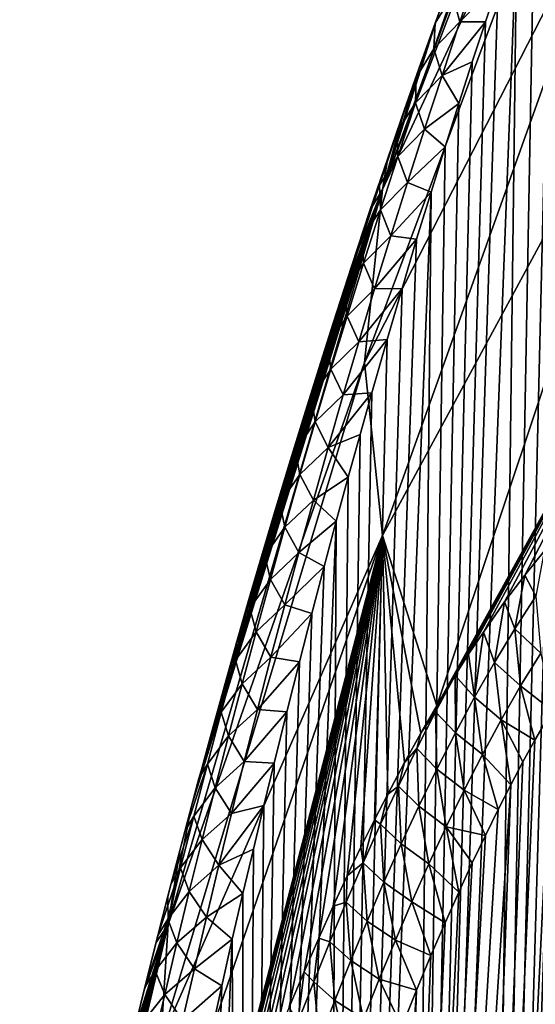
# Model space of a CAD drawing. Header units: metres. Extents: x -109 to 109, y -67 to 73.
# Tile 173 of 253: x 53.1 to 57.32, y -34.91 to -26.86. Entities that reach past the tile are written whole.
import ezdxf

# ---------------------------------------------------------------- set-up
doc = ezdxf.new("R2010")
doc.units = ezdxf.units.M
doc.layers.add('solid_508035_K244200000C76', color=7, linetype='CONTINUOUS')

msp = doc.modelspace()

# ---------------------------------------------------------------- linework, layer by layer
at = {"layer": 'solid_508035_K244200000C76'}
for points in [[(56.072376, -28.250471, 22.792112), (58.465546, -21.753483, 20.449842), (58.091278, -22.970942, 18.711132)], [(56.072376, -28.250471, 22.792112), (56.515896, -26.854479, 24.782011), (58.465546, -21.753483, 20.449842)], [(56.072376, -28.250471, 22.792112), (58.091278, -22.970942, 18.711132), (57.965958, -24.20509, 16.948586)], [(55.924019, -29.66514, 20.771755), (56.072376, -28.250471, 22.792112), (57.965958, -24.20509, 16.948586)], [(58.091278, -25.439238, 15.18604), (55.924019, -29.66514, 20.771755), (57.965958, -24.20509, 16.948586)], [(56.877186, -49.610077, 43.502441), (57.856041, -24.25238, 25.123383), (57.729481, -24.579594, 25.198322)], [(56.877186, -49.610077, 43.502441), (57.458202, -49.33242, 44.160912), (57.856041, -24.25238, 25.123383)], [(56.877186, -49.610077, 43.502441), (57.729481, -24.579594, 25.198322), (57.597923, -24.927752, 25.285894)], [(56.877186, -49.610077, 43.502441), (57.597923, -24.927752, 25.285894), (57.461201, -25.299313, 25.388033)], [(56.877186, -49.610077, 43.502441), (57.461201, -25.299313, 25.388033), (57.319229, -25.694305, 25.504892)], [(56.072376, -31.079807, 18.751402), (55.924019, -29.66514, 20.771755), (58.091278, -25.439238, 15.18604)], [(56.072376, -31.079807, 18.751402), (58.091278, -25.439238, 15.18604), (58.465546, -26.656696, 13.44733)], [(56.877186, -49.610077, 43.502441), (57.319229, -25.694305, 25.504892), (57.17189, -26.115454, 25.638678)], [(56.258934, -49.836571, 42.839233), (57.17189, -26.115454, 25.638678), (57.0191, -26.562832, 25.789593)], [(56.258934, -49.836571, 42.839233), (56.877186, -49.610077, 43.502441), (57.17189, -26.115454, 25.638678)], [(56.504707, -26.889626, 24.826113), (56.666664, -26.443247, 24.667805), (56.515896, -26.854479, 24.782011)], [(56.646557, -26.659008, 25.134819), (56.666664, -26.443247, 24.667805), (56.504707, -26.889626, 24.826113)], [(56.706486, -26.879448, 25.579018), (56.857616, -26.439217, 25.422602), (56.646557, -26.659008, 25.134819)], [(56.706486, -26.879448, 25.579018), (57.0191, -26.562832, 25.789593), (56.857616, -26.439217, 25.422602)], [(56.258934, -49.836571, 42.839233), (57.0191, -26.562832, 25.789593), (56.914173, -26.877502, 25.90122)], [(56.706486, -26.879448, 25.579018), (56.914173, -26.877502, 25.90122), (57.0191, -26.562832, 25.789593)], [(56.072376, -31.079807, 18.751402), (58.465546, -26.656696, 13.44733), (56.5159, -32.472225, 16.759003)], [(56.49268, -27.100748, 25.296206), (56.646557, -26.659008, 25.134819), (56.504707, -26.889626, 24.826113)], [(56.706486, -26.879448, 25.579018), (56.646557, -26.659008, 25.134819), (56.49268, -27.100748, 25.296206)], [(56.5159, -32.472225, 16.759003), (58.465546, -26.656696, 13.44733), (59.083694, -27.841, 11.755968)], [(56.386219, -27.215494, 24.888317), (56.515896, -26.854479, 24.782011), (56.072376, -28.250471, 22.792112)], [(56.258934, -49.836571, 42.839233), (56.914173, -26.877502, 25.90122), (56.806759, -27.204733, 26.021263)], [(56.347851, -27.332878, 24.991371), (56.504707, -26.889626, 24.826113), (56.386219, -27.215494, 24.888317)], [(56.49268, -27.100748, 25.296206), (56.504707, -26.889626, 24.826113), (56.347851, -27.332878, 24.991371)], [(56.504707, -26.889626, 24.826113), (56.515896, -26.854479, 24.782011), (56.386219, -27.215494, 24.888317)], [(56.559425, -27.318451, 25.742771), (56.706486, -26.879448, 25.579018), (56.49268, -27.100748, 25.296206)], [(56.559425, -27.318451, 25.742771), (56.806759, -27.204733, 26.021263), (56.914173, -26.877502, 25.90122)], [(56.559425, -27.318451, 25.742771), (56.914173, -26.877502, 25.90122), (56.706486, -26.879448, 25.579018)], [(56.343056, -27.540817, 25.464499), (56.49268, -27.100748, 25.296206), (56.347851, -27.332878, 24.991371)], [(56.559425, -27.318451, 25.742771), (56.49268, -27.100748, 25.296206), (56.343056, -27.540817, 25.464499)], [(56.25235, -27.595423, 25.006855), (56.386219, -27.215494, 24.888317), (56.072376, -28.250471, 22.792112)], [(56.347851, -27.332878, 24.991371), (56.386219, -27.215494, 24.888317), (56.25235, -27.595423, 25.006855)], [(56.258934, -49.836571, 42.839233), (56.806759, -27.204733, 26.021263), (56.696846, -27.545647, 26.150646)], [(56.559425, -27.318451, 25.742771), (56.696846, -27.545647, 26.150646), (56.806759, -27.204733, 26.021263)], [(56.195408, -27.774094, 25.163189), (56.347851, -27.332878, 24.991371), (56.25235, -27.595423, 25.006855)], [(56.343056, -27.540817, 25.464499), (56.347851, -27.332878, 24.991371), (56.195408, -27.774094, 25.163189)], [(56.41618, -27.756247, 25.913155), (56.559425, -27.318451, 25.742771), (56.343056, -27.540817, 25.464499)], [(56.41618, -27.756247, 25.913155), (56.696846, -27.545647, 26.150646), (56.559425, -27.318451, 25.742771)], [(56.114738, -27.993647, 25.136642), (56.25235, -27.595423, 25.006855), (56.072376, -28.250471, 22.792112)], [(56.195408, -27.774094, 25.163189), (56.25235, -27.595423, 25.006855), (56.114738, -27.993647, 25.136642)], [(56.197411, -27.979309, 25.639057), (56.343056, -27.540817, 25.464499), (56.195408, -27.774094, 25.163189)], [(56.41618, -27.756247, 25.913155), (56.343056, -27.540817, 25.464499), (56.197411, -27.979309, 25.639057)], [(56.258934, -49.836571, 42.839233), (56.696846, -27.545647, 26.150646), (56.584427, -27.901539, 26.290424)], [(56.41618, -27.756247, 25.913155), (56.584427, -27.901539, 26.290424), (56.696846, -27.545647, 26.150646)], [(56.0471, -28.213417, 25.340998), (56.195408, -27.774094, 25.163189), (56.114738, -27.993647, 25.136642)], [(56.197411, -27.979309, 25.639057), (56.195408, -27.774094, 25.163189), (56.0471, -28.213417, 25.340998)], [(56.276554, -28.192863, 26.089642), (56.41618, -27.756247, 25.913155), (56.197411, -27.979309, 25.639057)], [(56.276554, -28.192863, 26.089642), (56.584427, -27.901539, 26.290424), (56.41618, -27.756247, 25.913155)], [(56.524609, -32.457581, 16.738798), (56.5159, -32.472225, 16.759003), (59.083694, -27.841, 11.755968)], [(56.652996, -32.2463, 16.442915), (56.524609, -32.457581, 16.738798), (59.083694, -27.841, 11.755968)], [(56.666573, -32.224434, 16.411848), (56.652996, -32.2463, 16.442915), (59.083694, -27.841, 11.755968)], [(56.777485, -32.050243, 16.159472), (56.666573, -32.224434, 16.411848), (59.083694, -27.841, 11.755968)], [(56.897953, -31.869429, 15.888248), (56.777485, -32.050243, 16.159472), (59.083694, -27.841, 11.755968)], [(57.072067, -31.622112, 15.501849), (56.897953, -31.869429, 15.888248), (59.083694, -27.841, 11.755968)], [(57.238033, -31.403252, 15.139357), (57.072067, -31.622112, 15.501849), (59.083694, -27.841, 11.755968)], [(57.396801, -31.208609, 14.798065), (57.238033, -31.403252, 15.139357), (59.083694, -27.841, 11.755968)], [(56.258934, -49.836571, 42.839233), (56.584427, -27.901539, 26.290424), (56.46946, -28.271523, 26.439938)], [(56.276554, -28.192863, 26.089642), (56.46946, -28.271523, 26.439938), (56.584427, -27.901539, 26.290424)], [(55.969833, -28.421629, 25.283064), (56.114738, -27.993647, 25.136642), (56.072376, -28.250471, 22.792112)], [(56.0471, -28.213417, 25.340998), (56.114738, -27.993647, 25.136642), (55.969833, -28.421629, 25.283064)], [(56.055542, -28.416304, 25.819408), (56.197411, -27.979309, 25.639057), (56.0471, -28.213417, 25.340998)], [(56.276554, -28.192863, 26.089642), (56.197411, -27.979309, 25.639057), (56.055542, -28.416304, 25.819408)], [(54.318584, -34.260063, 26.010847), (56.072376, -28.250471, 22.792112), (55.924019, -29.66514, 20.771755)], [(54.318584, -34.260063, 26.010847), (54.509796, -33.291824, 27.337059), (56.072376, -28.250471, 22.792112)], [(54.509796, -33.291824, 27.337059), (54.570118, -33.067429, 27.2295), (56.072376, -28.250471, 22.792112)], [(54.570118, -33.067429, 27.2295), (54.587147, -33.004505, 27.199509), (56.072376, -28.250471, 22.792112)], [(54.587147, -33.004505, 27.199509), (54.663986, -32.722839, 27.066154), (56.072376, -28.250471, 22.792112)], [(54.663986, -32.722839, 27.066154), (54.770203, -32.339409, 26.887632), (56.072376, -28.250471, 22.792112)], [(54.770203, -32.339409, 26.887632), (54.875336, -31.966433, 26.71755), (56.072376, -28.250471, 22.792112)], [(54.875336, -31.966433, 26.71755), (54.979301, -31.603756, 26.555336), (56.072376, -28.250471, 22.792112)], [(54.979301, -31.603756, 26.555336), (55.082024, -31.251226, 26.400419), (56.072376, -28.250471, 22.792112)], [(55.082024, -31.251226, 26.400419), (55.18335, -30.908962, 26.252739), (56.072376, -28.250471, 22.792112)], [(55.18335, -30.908962, 26.252739), (55.307762, -30.495909, 26.079235), (56.072376, -28.250471, 22.792112)], [(55.307762, -30.495909, 26.079235), (55.429871, -30.098, 25.916691), (56.072376, -28.250471, 22.792112)], [(55.429871, -30.098, 25.916691), (55.549908, -29.713802, 25.763527), (56.072376, -28.250471, 22.792112)], [(55.549908, -29.713802, 25.763527), (55.667599, -29.343645, 25.620232), (56.072376, -28.250471, 22.792112)], [(55.667599, -29.343645, 25.620232), (55.820663, -28.871666, 25.444408), (56.072376, -28.250471, 22.792112)], [(55.820663, -28.871666, 25.444408), (55.969833, -28.421629, 25.283064), (56.072376, -28.250471, 22.792112)], [(55.902714, -28.65097, 25.524349), (56.0471, -28.213417, 25.340998), (55.969833, -28.421629, 25.283064)], [(56.055542, -28.416304, 25.819408), (56.0471, -28.213417, 25.340998), (55.902714, -28.65097, 25.524349)], [(56.140381, -28.628334, 26.271772), (56.276554, -28.192863, 26.089642), (56.055542, -28.416304, 25.819408)], [(56.140381, -28.628334, 26.271772), (56.46946, -28.271523, 26.439938), (56.276554, -28.192863, 26.089642)], [(55.603405, -50.010048, 42.171677), (56.46946, -28.271523, 26.439938), (56.351967, -28.65699, 26.600355)], [(55.603405, -50.010048, 42.171677), (56.258934, -49.836571, 42.839233), (56.46946, -28.271523, 26.439938)], [(56.140381, -28.628334, 26.271772), (56.351967, -28.65699, 26.600355), (56.46946, -28.271523, 26.439938)], [(55.902714, -28.65097, 25.524349), (55.969833, -28.421629, 25.283064), (55.820663, -28.871666, 25.444408)], [(55.917259, -28.851881, 26.005106), (56.055542, -28.416304, 25.819408), (55.902714, -28.65097, 25.524349)], [(56.140381, -28.628334, 26.271772), (56.055542, -28.416304, 25.819408), (55.917259, -28.851881, 26.005106)], [(55.603405, -50.010048, 42.171677), (56.351967, -28.65699, 26.600355), (56.231964, -29.059343, 26.77284)], [(55.762035, -29.086876, 25.712803), (55.902714, -28.65097, 25.524349), (55.820663, -28.871666, 25.444408)], [(55.917259, -28.851881, 26.005106), (55.902714, -28.65097, 25.524349), (55.762035, -29.086876, 25.712803)], [(56.007488, -29.062695, 26.459091), (56.140381, -28.628334, 26.271772), (55.917259, -28.851881, 26.005106)], [(56.007488, -29.062695, 26.459091), (56.351967, -28.65699, 26.600355), (56.140381, -28.628334, 26.271772)], [(56.007488, -29.062695, 26.459091), (56.231964, -29.059343, 26.77284), (56.351967, -28.65699, 26.600355)], [(55.762035, -29.086876, 25.712803), (55.820663, -28.871666, 25.444408), (55.667599, -29.343645, 25.620232)], [(55.782372, -29.286116, 26.195715), (55.917259, -28.851881, 26.005106), (55.762035, -29.086876, 25.712803)], [(56.007488, -29.062695, 26.459091), (55.917259, -28.851881, 26.005106), (55.782372, -29.286116, 26.195715)], [(55.603405, -50.010048, 42.171677), (56.231964, -29.059343, 26.77284), (56.109398, -29.47757, 26.956608)], [(55.877739, -29.495975, 26.651224), (56.007488, -29.062695, 26.459091), (55.782372, -29.286116, 26.195715)], [(55.877739, -29.495975, 26.651224), (56.109398, -29.47757, 26.956608), (56.231964, -29.059343, 26.77284)], [(55.877739, -29.495975, 26.651224), (56.231964, -29.059343, 26.77284), (56.007488, -29.062695, 26.459091)], [(55.624866, -29.521238, 25.905958), (55.762035, -29.086876, 25.712803), (55.667599, -29.343645, 25.620232)], [(55.782372, -29.286116, 26.195715), (55.762035, -29.086876, 25.712803), (55.624866, -29.521238, 25.905958)], [(55.650742, -29.71907, 26.390907), (55.782372, -29.286116, 26.195715), (55.624866, -29.521238, 25.905958)], [(55.877739, -29.495975, 26.651224), (55.782372, -29.286116, 26.195715), (55.650742, -29.71907, 26.390907)], [(55.624866, -29.521238, 25.905958), (55.667599, -29.343645, 25.620232), (55.549908, -29.713802, 25.763527)], [(55.491066, -29.954145, 26.103518), (55.624866, -29.521238, 25.905958), (55.549908, -29.713802, 25.763527)], [(55.650742, -29.71907, 26.390907), (55.624866, -29.521238, 25.905958), (55.491066, -29.954145, 26.103518)], [(55.603405, -50.010048, 42.171677), (56.109398, -29.47757, 26.956608), (55.984344, -29.91338, 27.15313)], [(55.751019, -29.928213, 26.847872), (55.877739, -29.495975, 26.651224), (55.650742, -29.71907, 26.390907)], [(55.751019, -29.928213, 26.847872), (55.984344, -29.91338, 27.15313), (56.109398, -29.47757, 26.956608)], [(55.751019, -29.928213, 26.847872), (56.109398, -29.47757, 26.956608), (55.877739, -29.495975, 26.651224)], [(54.256847, -35.209949, 24.654272), (54.318584, -34.260063, 26.010847), (55.924019, -29.66514, 20.771755)], [(56.072376, -31.079807, 18.751402), (54.256847, -35.209949, 24.654272), (55.924019, -29.66514, 20.771755)], [(55.491066, -29.954145, 26.103518), (55.549908, -29.713802, 25.763527), (55.429871, -30.098, 25.916691)], [(55.522247, -30.150806, 26.590397), (55.650742, -29.71907, 26.390907), (55.491066, -29.954145, 26.103518)], [(55.751019, -29.928213, 26.847872), (55.650742, -29.71907, 26.390907), (55.522247, -30.150806, 26.590397)], [(55.627224, -30.359438, 27.048738), (55.751019, -29.928213, 26.847872), (55.522247, -30.150806, 26.590397)], [(55.603405, -50.010048, 42.171677), (55.984344, -29.91338, 27.15313), (55.888981, -30.252888, 27.309835)], [(55.627224, -30.359438, 27.048738), (55.888981, -30.252888, 27.309835), (55.984344, -29.91338, 27.15313)], [(55.627224, -30.359438, 27.048738), (55.984344, -29.91338, 27.15313), (55.751019, -29.928213, 26.847872)], [(55.3605, -30.385675, 26.305202), (55.491066, -29.954145, 26.103518), (55.429871, -30.098, 25.916691)], [(55.522247, -30.150806, 26.590397), (55.491066, -29.954145, 26.103518), (55.3605, -30.385675, 26.305202)], [(55.3605, -30.385675, 26.305202), (55.429871, -30.098, 25.916691), (55.307762, -30.495909, 26.079235)], [(55.396763, -30.581379, 26.793901), (55.522247, -30.150806, 26.590397), (55.3605, -30.385675, 26.305202)], [(55.627224, -30.359438, 27.048738), (55.522247, -30.150806, 26.590397), (55.396763, -30.581379, 26.793901)], [(55.603405, -50.010048, 42.171677), (55.888981, -30.252888, 27.309835), (55.792194, -30.60232, 27.473766)], [(55.627224, -30.359438, 27.048738), (55.792194, -30.60232, 27.473766), (55.888981, -30.252888, 27.309835)], [(55.3605, -30.385675, 26.305202), (55.307762, -30.495909, 26.079235), (55.18335, -30.908962, 26.252739)], [(55.233032, -30.81591, 26.510731), (55.3605, -30.385675, 26.305202), (55.18335, -30.908962, 26.252739)], [(55.396763, -30.581379, 26.793901), (55.3605, -30.385675, 26.305202), (55.233032, -30.81591, 26.510731)], [(55.506241, -30.789684, 27.253542), (55.627224, -30.359438, 27.048738), (55.396763, -30.581379, 26.793901)], [(55.506241, -30.789684, 27.253542), (55.792194, -30.60232, 27.473766), (55.627224, -30.359438, 27.048738)], [(55.274181, -31.010841, 27.001152), (55.396763, -30.581379, 26.793901), (55.233032, -30.81591, 26.510731)], [(55.506241, -30.789684, 27.253542), (55.396763, -30.581379, 26.793901), (55.274181, -31.010841, 27.001152)], [(55.506241, -30.789684, 27.253542), (55.694035, -30.962303, 27.645477), (55.792194, -30.60232, 27.473766)], [(55.603405, -50.010048, 42.171677), (55.792194, -30.60232, 27.473766), (55.694035, -30.962303, 27.645477)], [(55.233032, -30.81591, 26.510731), (55.18335, -30.908962, 26.252739), (55.082024, -31.251226, 26.400419)], [(55.108555, -31.244919, 26.71987), (55.233032, -30.81591, 26.510731), (55.082024, -31.251226, 26.400419)], [(55.274181, -31.010841, 27.001152), (55.233032, -30.81591, 26.510731), (55.108555, -31.244919, 26.71987)], [(55.387993, -31.218985, 27.462057), (55.506241, -30.789684, 27.253542), (55.274181, -31.010841, 27.001152)], [(55.387993, -31.218985, 27.462057), (55.694035, -30.962303, 27.645477), (55.506241, -30.789684, 27.253542)], [(54.910549, -50.128296, 41.50016), (55.694035, -30.962303, 27.645477), (55.594589, -31.333946, 27.825932)], [(54.910549, -50.128296, 41.50016), (55.603405, -50.010048, 42.171677), (55.694035, -30.962303, 27.645477)], [(55.387993, -31.218985, 27.462057), (55.594589, -31.333946, 27.825932), (55.694035, -30.962303, 27.645477)], [(56.072376, -31.079807, 18.751402), (54.318584, -36.159836, 23.297693), (54.256847, -35.209949, 24.654272)], [(56.072376, -31.079807, 18.751402), (54.5098, -37.074894, 21.93425), (54.318584, -36.159836, 23.297693)], [(56.072376, -31.079807, 18.751402), (54.569965, -36.897537, 21.760632), (54.5098, -37.074894, 21.93425)], [(56.072376, -31.079807, 18.751402), (54.587284, -36.846989, 21.710928), (54.569965, -36.897537, 21.760632)], [(56.072376, -31.079807, 18.751402), (54.664257, -36.624958, 21.491467), (54.587284, -36.846989, 21.710928)], [(56.072376, -31.079807, 18.751402), (54.770473, -36.326092, 21.192234), (54.664257, -36.624958, 21.491467)], [(56.072376, -31.079807, 18.751402), (54.875614, -36.0387, 20.899908), (54.770473, -36.326092, 21.192234)], [(56.072376, -31.079807, 18.751402), (54.979595, -35.762203, 20.61455), (54.875614, -36.0387, 20.899908)], [(56.072376, -31.079807, 18.751402), (55.08234, -35.496025, 20.336218), (54.979595, -35.762203, 20.61455)], [(56.072376, -31.079807, 18.751402), (55.183693, -35.240147, 20.065037), (55.08234, -35.496025, 20.336218)], [(55.154415, -31.439241, 27.211954), (55.274181, -31.010841, 27.001152), (55.108555, -31.244919, 26.71987)], [(55.387993, -31.218985, 27.462057), (55.274181, -31.010841, 27.001152), (55.154415, -31.439241, 27.211954)], [(56.072376, -31.079807, 18.751402), (55.308163, -34.935738, 19.736103), (55.183693, -35.240147, 20.065037)], [(56.072376, -31.079807, 18.751402), (55.430325, -34.646805, 19.417654), (55.308163, -34.935738, 19.736103)], [(56.072376, -31.079807, 18.751402), (55.550392, -34.371437, 19.10895), (55.430325, -34.646805, 19.417654)], [(56.072376, -31.079807, 18.751402), (55.668083, -34.110218, 18.810144), (55.550392, -34.371437, 19.10895)], [(56.072376, -31.079807, 18.751402), (55.783245, -33.863186, 18.521151), (55.668083, -34.110218, 18.810144)], [(56.072376, -31.079807, 18.751402), (55.896133, -33.628563, 18.241211), (55.783245, -33.863186, 18.521151)], [(56.072376, -31.079807, 18.751402), (56.00687, -33.405239, 17.96983), (55.896133, -33.628563, 18.241211)], [(56.072376, -31.079807, 18.751402), (56.115074, -33.194462, 17.707382), (56.00687, -33.405239, 17.96983)], [(56.072376, -31.079807, 18.751402), (56.252579, -32.936508, 17.377834), (56.115074, -33.194462, 17.707382)], [(56.072376, -31.079807, 18.751402), (56.386337, -32.695381, 17.061621), (56.252579, -32.936508, 17.377834)], [(56.072376, -31.079807, 18.751402), (56.5159, -32.472225, 16.759003), (56.386337, -32.695381, 17.061621)], [(55.272408, -31.647364, 27.674091), (55.387993, -31.218985, 27.462057), (55.154415, -31.439241, 27.211954)], [(55.272408, -31.647364, 27.674091), (55.594589, -31.333946, 27.825932), (55.387993, -31.218985, 27.462057)], [(57.327137, -31.576376, 14.934365), (57.238033, -31.403252, 15.139357), (57.396801, -31.208609, 14.798065)], [(55.108555, -31.244919, 26.71987), (55.082024, -31.251226, 26.400419), (54.979301, -31.603756, 26.555336)], [(54.986973, -31.672756, 26.932426), (55.108555, -31.244919, 26.71987), (54.979301, -31.603756, 26.555336)], [(55.154415, -31.439241, 27.211954), (55.108555, -31.244919, 26.71987), (54.986973, -31.672756, 26.932426)], [(56.877064, -57.846455, 31.739607), (58.314701, -31.345667, 13.213116), (58.417866, -31.24369, 13.000047)], [(57.458031, -58.370209, 31.253544), (56.877064, -57.846455, 31.739607), (58.417866, -31.24369, 13.000047)], [(54.910549, -50.128296, 41.50016), (55.594589, -31.333946, 27.825932), (55.493912, -31.718004, 28.015778)], [(55.272408, -31.647364, 27.674091), (55.493912, -31.718004, 28.015778), (55.594589, -31.333946, 27.825932)], [(56.877064, -57.846455, 31.739607), (58.207073, -31.461828, 13.438904), (58.314701, -31.345667, 13.213116)], [(55.037384, -31.866619, 27.426117), (55.154415, -31.439241, 27.211954), (54.986973, -31.672756, 26.932426)], [(55.272408, -31.647364, 27.674091), (55.154415, -31.439241, 27.211954), (55.037384, -31.866619, 27.426117)], [(56.877064, -57.846455, 31.739607), (58.094898, -31.592262, 13.677377), (58.207073, -31.461828, 13.438904)], [(57.154686, -31.84289, 15.308888), (57.072067, -31.622112, 15.501849), (57.238033, -31.403252, 15.139357)], [(57.154686, -31.84289, 15.308888), (57.238033, -31.403252, 15.139357), (57.327137, -31.576376, 14.934365)], [(54.986973, -31.672756, 26.932426), (54.979301, -31.603756, 26.555336), (54.875336, -31.966433, 26.71755)], [(56.877064, -57.846455, 31.739607), (57.978043, -31.739132, 13.929836), (58.094898, -31.592262, 13.677377)], [(56.987907, -32.118496, 15.677904), (56.897953, -31.869429, 15.888248), (57.072067, -31.622112, 15.501849)], [(56.987907, -32.118496, 15.677904), (57.072067, -31.622112, 15.501849), (57.154686, -31.84289, 15.308888)], [(57.367107, -32.040562, 14.980115), (57.154686, -31.84289, 15.308888), (57.327137, -31.576376, 14.934365)], [(54.86821, -32.09948, 27.148218), (54.986973, -31.672756, 26.932426), (54.875336, -31.966433, 26.71755)], [(55.037384, -31.866619, 27.426117), (54.986973, -31.672756, 26.932426), (54.86821, -32.09948, 27.148218)], [(54.910549, -50.128296, 41.50016), (55.493912, -31.718004, 28.015778), (55.39188, -32.113308, 28.214005)], [(55.159412, -32.074852, 27.889448), (55.272408, -31.647364, 27.674091), (55.037384, -31.866619, 27.426117)], [(55.159412, -32.074852, 27.889448), (55.493912, -31.718004, 28.015778), (55.272408, -31.647364, 27.674091)], [(55.159412, -32.074852, 27.889448), (55.39188, -32.113308, 28.214005), (55.493912, -31.718004, 28.015778)], [(56.877064, -57.846455, 31.739607), (57.856426, -31.902538, 14.196239), (57.978043, -31.739132, 13.929836)], [(54.923016, -32.293018, 27.643452), (55.037384, -31.866619, 27.426117), (54.86821, -32.09948, 27.148218)], [(55.159412, -32.074852, 27.889448), (55.037384, -31.866619, 27.426117), (54.923016, -32.293018, 27.643452)], [(56.826351, -32.402199, 16.041897), (56.777485, -32.050243, 16.159472), (56.897953, -31.869429, 15.888248)], [(56.826351, -32.402199, 16.041897), (56.897953, -31.869429, 15.888248), (56.987907, -32.118496, 15.677904)], [(57.203308, -32.308521, 15.348824), (56.987907, -32.118496, 15.677904), (57.154686, -31.84289, 15.308888)], [(57.367107, -32.040562, 14.980115), (57.203308, -32.308521, 15.348824), (57.154686, -31.84289, 15.308888)], [(54.86821, -32.09948, 27.148218), (54.875336, -31.966433, 26.71755), (54.770203, -32.339409, 26.887632)], [(56.877064, -57.846455, 31.739607), (57.729866, -32.084862, 14.478088), (57.856426, -31.902538, 14.196239)], [(57.367107, -32.040562, 14.980115), (57.461514, -32.509289, 15.089626), (57.203308, -32.308521, 15.348824)], [(54.752171, -32.525143, 27.367064), (54.86821, -32.09948, 27.148218), (54.770203, -32.339409, 26.887632)], [(54.923016, -32.293018, 27.643452), (54.86821, -32.09948, 27.148218), (54.752171, -32.525143, 27.367064)], [(54.910549, -50.128296, 41.50016), (55.39188, -32.113308, 28.214005), (55.288601, -32.520702, 28.421389)], [(55.048939, -32.501476, 28.107937), (55.159412, -32.074852, 27.889448), (54.923016, -32.293018, 27.643452)], [(55.048939, -32.501476, 28.107937), (55.39188, -32.113308, 28.214005), (55.159412, -32.074852, 27.889448)], [(55.048939, -32.501476, 28.107937), (55.288601, -32.520702, 28.421389), (55.39188, -32.113308, 28.214005)], [(56.25885, -57.300751, 32.17923), (57.598274, -32.286221, 14.775342), (57.729866, -32.084862, 14.478088)], [(56.877064, -57.846455, 31.739607), (56.25885, -57.300751, 32.17923), (57.729866, -32.084862, 14.478088)], [(56.826351, -32.402199, 16.041897), (56.666573, -32.224434, 16.411848), (56.777485, -32.050243, 16.159472)], [(57.04446, -32.585445, 15.713), (56.826351, -32.402199, 16.041897), (56.987907, -32.118496, 15.677904)], [(57.203308, -32.308521, 15.348824), (57.04446, -32.585445, 15.713), (56.987907, -32.118496, 15.677904)], [(56.25885, -57.300751, 32.17923), (57.461514, -32.509289, 15.089626), (57.598274, -32.286221, 14.775342)], [(56.507332, -32.520733, 16.770992), (56.652996, -32.2463, 16.442915), (56.666573, -32.224434, 16.411848)], [(56.507332, -32.520733, 16.770992), (56.666573, -32.224434, 16.411848), (56.669613, -32.693104, 16.401314)], [(56.507332, -32.520733, 16.770992), (56.524609, -32.457581, 16.738798), (56.652996, -32.2463, 16.442915)], [(56.669613, -32.693104, 16.401314), (56.666573, -32.224434, 16.411848), (56.826351, -32.402199, 16.041897)], [(54.752171, -32.525143, 27.367064), (54.770203, -32.339409, 26.887632), (54.663986, -32.722839, 27.066154)], [(54.81123, -32.718479, 27.863781), (54.923016, -32.293018, 27.643452), (54.752171, -32.525143, 27.367064)], [(55.048939, -32.501476, 28.107937), (54.923016, -32.293018, 27.643452), (54.81123, -32.718479, 27.863781)], [(57.203308, -32.308521, 15.348824), (57.319496, -32.754227, 15.420916), (57.04446, -32.585445, 15.713)], [(57.203308, -32.308521, 15.348824), (57.461514, -32.509289, 15.089626), (57.319496, -32.754227, 15.420916)], [(56.890221, -32.870384, 16.072979), (56.669613, -32.693104, 16.401314), (56.826351, -32.402199, 16.041897)], [(57.04446, -32.585445, 15.713), (56.890221, -32.870384, 16.072979), (56.826351, -32.402199, 16.041897)], [(54.752171, -32.525143, 27.367064), (54.587147, -33.004505, 27.199509), (54.570118, -33.067429, 27.2295)], [(54.638786, -32.949795, 27.588797), (54.752171, -32.525143, 27.367064), (54.570118, -33.067429, 27.2295)], [(54.752171, -32.525143, 27.367064), (54.663986, -32.722839, 27.066154), (54.587147, -33.004505, 27.199509)], [(54.81123, -32.718479, 27.863781), (54.752171, -32.525143, 27.367064), (54.638786, -32.949795, 27.588797)], [(54.940933, -32.927265, 28.329409), (55.048939, -32.501476, 28.107937), (54.81123, -32.718479, 27.863781)], [(54.910549, -50.128296, 41.50016), (55.288601, -32.520702, 28.421389), (55.184231, -32.941479, 28.639082)], [(54.940933, -32.927265, 28.329409), (55.288601, -32.520702, 28.421389), (55.048939, -32.501476, 28.107937)], [(54.940933, -32.927265, 28.329409), (55.184231, -32.941479, 28.639082), (55.288601, -32.520702, 28.421389)], [(56.25885, -57.300751, 32.17923), (57.319496, -32.754227, 15.420916), (57.461514, -32.509289, 15.089626)], [(56.507332, -32.520733, 16.770992), (56.353012, -32.822266, 17.124996), (56.386337, -32.695381, 17.061621)], [(56.507332, -32.520733, 16.770992), (56.517323, -32.990425, 16.75655), (56.353012, -32.822266, 17.124996)], [(56.507332, -32.520733, 16.770992), (56.386337, -32.695381, 17.061621), (56.5159, -32.472225, 16.759003)], [(56.507332, -32.520733, 16.770992), (56.5159, -32.472225, 16.759003), (56.524609, -32.457581, 16.738798)], [(56.507332, -32.520733, 16.770992), (56.669613, -32.693104, 16.401314), (56.517323, -32.990425, 16.75655)], [(57.04446, -32.585445, 15.713), (57.121773, -33.119385, 15.891783), (56.890221, -32.870384, 16.072979)], [(57.04446, -32.585445, 15.713), (57.319496, -32.754227, 15.420916), (57.22184, -32.931454, 15.652304)], [(57.04446, -32.585445, 15.713), (57.22184, -32.931454, 15.652304), (57.121773, -33.119385, 15.891783)], [(54.701977, -33.143028, 28.086967), (54.81123, -32.718479, 27.863781), (54.638786, -32.949795, 27.588797)], [(54.940933, -32.927265, 28.329409), (54.81123, -32.718479, 27.863781), (54.701977, -33.143028, 28.086967)], [(56.353012, -32.822266, 17.124996), (56.252579, -32.936508, 17.377834), (56.386337, -32.695381, 17.061621)], [(56.25885, -57.300751, 32.17923), (57.22184, -32.931454, 15.652304), (57.319496, -32.754227, 15.420916)], [(56.74025, -33.162418, 16.429079), (56.517323, -32.990425, 16.75655), (56.669613, -32.693104, 16.401314)], [(56.890221, -32.870384, 16.072979), (56.74025, -33.162418, 16.429079), (56.669613, -32.693104, 16.401314)], [(56.353012, -32.822266, 17.124996), (56.202988, -33.129143, 17.474947), (56.252579, -32.936508, 17.377834)], [(56.353012, -32.822266, 17.124996), (56.369217, -33.293598, 17.10791), (56.202988, -33.129143, 17.474947)], [(56.353012, -32.822266, 17.124996), (56.517323, -32.990425, 16.75655), (56.369217, -33.293598, 17.10791)], [(54.83535, -33.352238, 28.553728), (54.940933, -32.927265, 28.329409), (54.701977, -33.143028, 28.086967)], [(54.83535, -33.352238, 28.553728), (55.184231, -32.941479, 28.639082), (54.940933, -32.927265, 28.329409)], [(56.25885, -57.300751, 32.17923), (57.121773, -33.119385, 15.891783), (57.22184, -32.931454, 15.652304)], [(56.890221, -32.870384, 16.072979), (57.019268, -33.319, 16.13994), (56.74025, -33.162418, 16.429079)], [(56.890221, -32.870384, 16.072979), (57.121773, -33.119385, 15.891783), (57.019268, -33.319, 16.13994)], [(54.638786, -32.949795, 27.588797), (54.570118, -33.067429, 27.2295), (54.454342, -33.500259, 27.458969)], [(54.527996, -33.373474, 27.81329), (54.638786, -32.949795, 27.588797), (54.454342, -33.500259, 27.458969)], [(54.701977, -33.143028, 28.086967), (54.638786, -32.949795, 27.588797), (54.527996, -33.373474, 27.81329)], [(54.83535, -33.352238, 28.553728), (55.100029, -33.288383, 28.821236), (55.184231, -32.941479, 28.639082)], [(54.910549, -50.128296, 41.50016), (55.184231, -32.941479, 28.639082), (55.100029, -33.288383, 28.821236)], [(56.202988, -33.129143, 17.474947), (56.115074, -33.194462, 17.707382), (56.252579, -32.936508, 17.377834)], [(56.59428, -33.460869, 16.781565), (56.369217, -33.293598, 17.10791), (56.517323, -32.990425, 16.75655)], [(56.74025, -33.162418, 16.429079), (56.59428, -33.460869, 16.781565), (56.517323, -32.990425, 16.75655)], [(54.454342, -33.500259, 27.458969), (54.570118, -33.067429, 27.2295), (54.509796, -33.291824, 27.337059)], [(54.595203, -33.566708, 28.312885), (54.701977, -33.143028, 28.086967), (54.527996, -33.373474, 27.81329)], [(54.83535, -33.352238, 28.553728), (54.701977, -33.143028, 28.086967), (54.595203, -33.566708, 28.312885)], [(55.603359, -56.732815, 32.570538), (57.019268, -33.319, 16.13994), (57.121773, -33.119385, 15.891783)], [(56.25885, -57.300751, 32.17923), (55.603359, -56.732815, 32.570538), (57.121773, -33.119385, 15.891783)], [(56.202988, -33.129143, 17.474947), (56.056976, -33.440857, 17.821182), (56.115074, -33.194462, 17.707382)], [(56.202988, -33.129143, 17.474947), (56.225029, -33.602085, 17.455687), (56.056976, -33.440857, 17.821182)], [(56.202988, -33.129143, 17.474947), (56.369217, -33.293598, 17.10791), (56.225029, -33.602085, 17.455687)], [(56.74025, -33.162418, 16.429079), (56.914291, -33.53162, 16.397575), (56.59428, -33.460869, 16.781565)], [(56.74025, -33.162418, 16.429079), (57.019268, -33.319, 16.13994), (56.914291, -33.53162, 16.397575)], [(56.056976, -33.440857, 17.821182), (56.00687, -33.405239, 17.96983), (56.115074, -33.194462, 17.707382)], [(54.413128, -33.656406, 27.513885), (54.509796, -33.291824, 27.337059), (54.318584, -34.260063, 26.010847)], [(54.454342, -33.500259, 27.458969), (54.509796, -33.291824, 27.337059), (54.413128, -33.656406, 27.513885)], [(54.73214, -33.776421, 28.780764), (55.015053, -33.643379, 29.009558), (55.100029, -33.288383, 28.821236)], [(54.73214, -33.776421, 28.780764), (55.100029, -33.288383, 28.821236), (54.83535, -33.352238, 28.553728)], [(54.910549, -50.128296, 41.50016), (55.100029, -33.288383, 28.821236), (55.015053, -33.643379, 29.009558)], [(55.603359, -56.732815, 32.570538), (56.914291, -33.53162, 16.397575), (57.019268, -33.319, 16.13994)], [(56.452099, -33.765167, 17.130669), (56.225029, -33.602085, 17.455687), (56.369217, -33.293598, 17.10791)], [(56.59428, -33.460869, 16.781565), (56.452099, -33.765167, 17.130669), (56.369217, -33.293598, 17.10791)], [(54.527996, -33.373474, 27.81329), (54.454342, -33.500259, 27.458969), (54.343037, -33.92535, 27.687675)], [(54.41975, -33.796223, 28.040421), (54.527996, -33.373474, 27.81329), (54.343037, -33.92535, 27.687675)], [(54.595203, -33.566708, 28.312885), (54.527996, -33.373474, 27.81329), (54.41975, -33.796223, 28.040421)], [(54.73214, -33.776421, 28.780764), (54.83535, -33.352238, 28.553728), (54.595203, -33.566708, 28.312885)], [(55.914753, -33.757011, 18.163982), (55.896133, -33.628563, 18.241211), (56.00687, -33.405239, 17.96983)], [(56.056976, -33.440857, 17.821182), (55.914753, -33.757011, 18.163982), (56.00687, -33.405239, 17.96983)], [(56.056976, -33.440857, 17.821182), (56.084534, -33.915401, 17.800146), (55.914753, -33.757011, 18.163982)], [(56.056976, -33.440857, 17.821182), (56.225029, -33.602085, 17.455687), (56.084534, -33.915401, 17.800146)], [(56.59428, -33.460869, 16.781565), (56.696842, -33.99477, 16.940422), (56.452099, -33.765167, 17.130669)], [(56.59428, -33.460869, 16.781565), (56.914291, -33.53162, 16.397575), (56.80682, -33.756458, 16.664158)], [(56.59428, -33.460869, 16.781565), (56.80682, -33.756458, 16.664158), (56.696842, -33.99477, 16.940422)], [(54.343037, -33.92535, 27.687675), (54.454342, -33.500259, 27.458969), (54.413128, -33.656406, 27.513885)], [(54.490856, -33.98954, 28.541403), (54.595203, -33.566708, 28.312885), (54.41975, -33.796223, 28.040421)], [(54.73214, -33.776421, 28.780764), (54.595203, -33.566708, 28.312885), (54.490856, -33.98954, 28.541403)], [(55.603359, -56.732815, 32.570538), (56.80682, -33.756458, 16.664158), (56.914291, -33.53162, 16.397575)], [(54.316048, -34.028931, 27.697306), (54.413128, -33.656406, 27.513885), (54.318584, -34.260063, 26.010847)], [(54.343037, -33.92535, 27.687675), (54.413128, -33.656406, 27.513885), (54.316048, -34.028931, 27.697306)], [(54.73214, -33.776421, 28.780764), (54.929375, -34.006882, 29.204435), (55.015053, -33.643379, 29.009558)], [(54.910549, -50.128296, 41.50016), (55.015053, -33.643379, 29.009558), (54.929375, -34.006882, 29.204435)], [(55.914753, -33.757011, 18.163982), (55.783245, -33.863186, 18.521151), (55.896133, -33.628563, 18.241211)], [(56.31348, -34.074757, 17.476618), (56.084534, -33.915401, 17.800146), (56.225029, -33.602085, 17.455687)], [(56.452099, -33.765167, 17.130669), (56.31348, -34.074757, 17.476618), (56.225029, -33.602085, 17.455687)], [(54.41975, -33.796223, 28.040421), (54.343037, -33.92535, 27.687675), (54.234329, -34.349472, 27.918888)], [(54.313992, -34.218075, 28.27006), (54.41975, -33.796223, 28.040421), (54.234329, -34.349472, 27.918888)], [(54.490856, -33.98954, 28.541403), (54.41975, -33.796223, 28.040421), (54.313992, -34.218075, 28.27006)], [(54.631256, -34.199833, 29.010382), (54.73214, -33.776421, 28.780764), (54.490856, -33.98954, 28.541403)], [(54.631256, -34.199833, 29.010382), (54.929375, -34.006882, 29.204435), (54.73214, -33.776421, 28.780764)], [(55.603359, -56.732815, 32.570538), (56.696842, -33.99477, 16.940422), (56.80682, -33.756458, 16.664158)], [(55.914753, -33.757011, 18.163982), (55.776131, -34.077293, 18.503572), (55.783245, -33.863186, 18.521151)], [(55.914753, -33.757011, 18.163982), (55.947544, -34.233192, 18.1415), (55.776131, -34.077293, 18.503572)], [(55.914753, -33.757011, 18.163982), (56.084534, -33.915401, 17.800146), (55.947544, -34.233192, 18.1415)], [(56.452099, -33.765167, 17.130669), (56.584351, -34.247997, 17.227222), (56.31348, -34.074757, 17.476618)], [(56.452099, -33.765167, 17.130669), (56.696842, -33.99477, 16.940422), (56.584351, -34.247997, 17.227222)], [(55.776131, -34.077293, 18.503572), (55.668083, -34.110218, 18.810144), (55.783245, -33.863186, 18.521151)], [(54.234329, -34.349472, 27.918888), (54.343037, -33.92535, 27.687675), (54.316048, -34.028931, 27.697306)], [(56.178253, -34.389198, 17.819605), (55.947544, -34.233192, 18.1415), (56.084534, -33.915401, 17.800146)], [(56.31348, -34.074757, 17.476618), (56.178253, -34.389198, 17.819605), (56.084534, -33.915401, 17.800146)], [(54.218765, -34.408955, 27.887394), (54.316048, -34.028931, 27.697306), (54.318584, -34.260063, 26.010847)], [(54.234329, -34.349472, 27.918888), (54.316048, -34.028931, 27.697306), (54.218765, -34.408955, 27.887394)], [(54.388889, -34.41156, 28.772394), (54.490856, -33.98954, 28.541403), (54.313992, -34.218075, 28.27006)], [(54.631256, -34.199833, 29.010382), (54.490856, -33.98954, 28.541403), (54.388889, -34.41156, 28.772394)], [(54.631256, -34.199833, 29.010382), (54.843113, -34.379711, 29.406614), (54.929375, -34.006882, 29.204435)], [(54.910549, -50.128296, 41.50016), (54.929375, -34.006882, 29.204435), (54.843113, -34.379711, 29.406614)], [(55.603359, -56.732815, 32.570538), (56.584351, -34.247997, 17.227222), (56.696842, -33.99477, 16.940422)], [(55.640934, -34.40139, 18.84017), (55.550392, -34.371437, 19.10895), (55.668083, -34.110218, 18.810144)], [(55.776131, -34.077293, 18.503572), (55.640934, -34.40139, 18.84017), (55.668083, -34.110218, 18.810144)], [(55.776131, -34.077293, 18.503572), (55.813911, -34.555119, 18.47994), (55.640934, -34.40139, 18.84017)], [(55.776131, -34.077293, 18.503572), (55.947544, -34.233192, 18.1415), (55.813911, -34.555119, 18.47994)], [(56.31348, -34.074757, 17.476618), (56.469303, -34.515209, 17.523952), (56.178253, -34.389198, 17.819605)], [(56.31348, -34.074757, 17.476618), (56.584351, -34.247997, 17.227222), (56.469303, -34.515209, 17.523952)], [(54.313992, -34.218075, 28.27006), (54.234329, -34.349472, 27.918888), (54.128151, -34.772675, 28.152487)], [(54.210667, -34.639072, 28.502089), (54.313992, -34.218075, 28.27006), (54.128151, -34.772675, 28.152487)], [(54.388889, -34.41156, 28.772394), (54.313992, -34.218075, 28.27006), (54.210667, -34.639072, 28.502089)], [(54.532665, -34.622498, 29.242468), (54.631256, -34.199833, 29.010382), (54.388889, -34.41156, 28.772394)], [(54.532665, -34.622498, 29.242468), (54.843113, -34.379711, 29.406614), (54.631256, -34.199833, 29.010382)], [(53.102356, -39.391258, 30.608358), (54.318584, -34.260063, 26.010847), (54.256847, -35.209949, 24.654272)], [(53.102356, -39.391258, 30.608358), (53.179638, -38.999317, 30.380537), (54.318584, -34.260063, 26.010847)], [(53.179638, -38.999317, 30.380537), (53.257721, -38.612206, 30.157612), (54.318584, -34.260063, 26.010847)], [(53.257721, -38.612206, 30.157612), (53.336651, -38.229397, 29.939333), (54.318584, -34.260063, 26.010847)], [(53.336651, -38.229397, 29.939333), (53.416397, -37.85078, 29.725597), (54.318584, -34.260063, 26.010847)], [(53.416397, -37.85078, 29.725597), (53.496841, -37.476658, 29.516508), (54.318584, -34.260063, 26.010847)], [(53.496841, -37.476658, 29.516508), (53.577858, -37.107346, 29.312168), (54.318584, -34.260063, 26.010847)], [(53.577858, -37.107346, 29.312168), (53.667538, -36.706795, 29.092888), (54.318584, -34.260063, 26.010847)], [(53.667538, -36.706795, 29.092888), (53.757637, -36.312618, 28.879572), (54.318584, -34.260063, 26.010847)], [(53.757637, -36.312618, 28.879572), (53.848213, -35.924191, 28.672033), (54.318584, -34.260063, 26.010847)], [(53.848213, -35.924191, 28.672033), (53.939144, -35.541756, 28.470274), (54.318584, -34.260063, 26.010847)], [(53.939144, -35.541756, 28.470274), (54.030266, -35.165676, 28.274324), (54.318584, -34.260063, 26.010847)], [(54.030266, -35.165676, 28.274324), (54.12141, -34.79631, 28.084221), (54.318584, -34.260063, 26.010847)], [(54.12141, -34.79631, 28.084221), (54.218765, -34.408955, 27.887394), (54.318584, -34.260063, 26.010847)], [(55.603359, -56.732815, 32.570538), (56.469303, -34.515209, 17.523952), (56.584351, -34.247997, 17.227222)], [(56.046268, -34.708145, 18.159794), (55.813911, -34.555119, 18.47994), (55.947544, -34.233192, 18.1415)], [(56.178253, -34.389198, 17.819605), (56.046268, -34.708145, 18.159794), (55.947544, -34.233192, 18.1415)], [(54.234329, -34.349472, 27.918888), (54.218765, -34.408955, 27.887394), (54.12141, -34.79631, 28.084221)], [(54.128151, -34.772675, 28.152487), (54.234329, -34.349472, 27.918888), (54.12141, -34.79631, 28.084221)], [(54.180408, -50.188793, 40.825218), (54.843113, -34.379711, 29.406614), (54.756393, -34.762703, 29.616838)], [(54.180408, -50.188793, 40.825218), (54.910549, -50.128296, 41.50016), (54.843113, -34.379711, 29.406614)], [(54.532665, -34.622498, 29.242468), (54.756393, -34.762703, 29.616838), (54.843113, -34.379711, 29.406614)], [(55.508995, -34.729008, 19.173985), (55.430325, -34.646805, 19.417654), (55.550392, -34.371437, 19.10895)], [(55.640934, -34.40139, 18.84017), (55.508995, -34.729008, 19.173985), (55.550392, -34.371437, 19.10895)], [(54.289261, -34.832794, 29.005756), (54.388889, -34.41156, 28.772394), (54.210667, -34.639072, 28.502089)], [(54.532665, -34.622498, 29.242468), (54.388889, -34.41156, 28.772394), (54.289261, -34.832794, 29.005756)], [(55.640934, -34.40139, 18.84017), (55.683464, -34.880863, 18.815657), (55.508995, -34.729008, 19.173985)], [(55.640934, -34.40139, 18.84017), (55.813911, -34.555119, 18.47994), (55.683464, -34.880863, 18.815657)], [(56.178253, -34.389198, 17.819605), (56.351727, -34.797989, 17.83152), (56.046268, -34.708145, 18.159794)], [(56.178253, -34.389198, 17.819605), (56.469303, -34.515209, 17.523952), (56.351727, -34.797989, 17.83152)], [(55.603359, -56.732815, 32.570538), (56.351727, -34.797989, 17.83152), (56.469303, -34.515209, 17.523952)], [(54.436329, -35.044434, 29.476925), (54.532665, -34.622498, 29.242468), (54.289261, -34.832794, 29.005756)], [(54.436329, -35.044434, 29.476925), (54.756393, -34.762703, 29.616838), (54.532665, -34.622498, 29.242468)], [(55.917385, -35.031235, 18.497345), (55.683464, -34.880863, 18.815657), (55.813911, -34.555119, 18.47994)], [(56.046268, -34.708145, 18.159794), (55.917385, -35.031235, 18.497345), (55.813911, -34.555119, 18.47994)], [(54.210667, -34.639072, 28.502089), (54.128151, -34.772675, 28.152487), (54.024464, -35.194992, 28.388371)], [(54.10973, -35.059238, 28.73641), (54.210667, -34.639072, 28.502089), (54.024464, -35.194992, 28.388371)], [(54.289261, -34.832794, 29.005756), (54.210667, -34.639072, 28.502089), (54.10973, -35.059238, 28.73641)], [(55.380192, -35.05994, 19.505169), (55.308163, -34.935738, 19.736103), (55.430325, -34.646805, 19.417654)], [(55.508995, -34.729008, 19.173985), (55.380192, -35.05994, 19.505169), (55.430325, -34.646805, 19.417654)], [(54.024464, -35.194992, 28.388371), (54.128151, -34.772675, 28.152487), (54.030266, -35.165676, 28.274324)], [(54.128151, -34.772675, 28.152487), (54.12141, -34.79631, 28.084221), (54.030266, -35.165676, 28.274324)], [(54.180408, -50.188793, 40.825218), (54.756393, -34.762703, 29.616838), (54.669277, -35.156322, 29.835516)], [(54.436329, -35.044434, 29.476925), (54.669277, -35.156322, 29.835516), (54.756393, -34.762703, 29.616838)], [(55.508995, -34.729008, 19.173985), (55.55608, -35.210159, 19.148806), (55.380192, -35.05994, 19.505169)], [(55.508995, -34.729008, 19.173985), (55.683464, -34.880863, 18.815657), (55.55608, -35.210159, 19.148806)], [(56.046268, -34.708145, 18.159794), (56.231644, -35.097908, 18.150841), (55.917385, -35.031235, 18.497345)], [(56.046268, -34.708145, 18.159794), (56.351727, -34.797989, 17.83152), (56.231644, -35.097908, 18.150841)], [(54.191936, -35.253262, 29.241396), (54.289261, -34.832794, 29.005756), (54.10973, -35.059238, 28.73641)], [(54.436329, -35.044434, 29.476925), (54.289261, -34.832794, 29.005756), (54.191936, -35.253262, 29.241396)], [(54.910526, -56.142262, 32.911308), (56.231644, -35.097908, 18.150841), (56.351727, -34.797989, 17.83152)], [(55.603359, -56.732815, 32.570538), (54.910526, -56.142262, 32.911308), (56.351727, -34.797989, 17.83152)], [(55.791473, -35.358166, 18.832409), (55.55608, -35.210159, 19.148806), (55.683464, -34.880863, 18.815657)], [(55.917385, -35.031235, 18.497345), (55.791473, -35.358166, 18.832409), (55.683464, -34.880863, 18.815657)]]:
    msp.add_3dface(points, dxfattribs=at)

doc.saveas('drawing.dxf')
